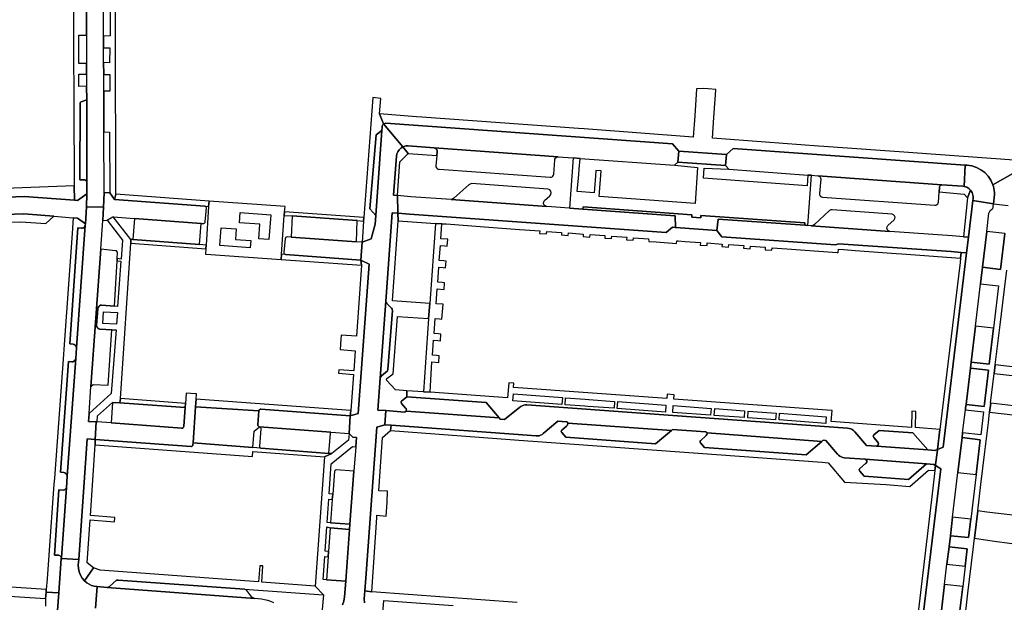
# Model space of a CAD drawing. Header units: metres. Extents: x 127325 to 135234, y 401140 to 409815.
# Tile 59 of 125: x 129491 to 129772, y 407478 to 407645. Entities that reach past the tile are written whole.
import ezdxf

# ---------------------------------------------------------------- set-up
doc = ezdxf.new("R2010")
doc.units = ezdxf.units.M
doc.layers.add('wegvakonderdelen', color=7, linetype='Continuous')

msp = doc.modelspace()

# ---------------------------------------------------------------- linework, layer by layer
at = {"layer": 'wegvakonderdelen'}
for points in [[(129509.63, 407670.86), (129509.74, 407640.17), (129509.77, 407632.14), (129509.78, 407629.1), (129509.79, 407625.65), (129509.8, 407621.75), (129509.83, 407613.77), (129509.89, 407598.55), (129509.85, 407594.98), (129509.77, 407591.22), (129514.59, 407591.13), (129514.75, 407595.24), (129514.7, 407612.6), (129514.66, 407624.2), (129514.65, 407628.98), (129514.63, 407632.38), (129514.62, 407636.56), (129514.62, 407636.56), (129514.61, 407639.95), (129514.51, 407674.05)], [(129516.37, 407674.06), (129516.52, 407639.98), (129514.61, 407639.95), (129514.62, 407636.56), (129516.37, 407636.59), (129516.31, 407632.35), (129514.63, 407632.38), (129514.65, 407628.98), (129516.45, 407628.98), (129516.37, 407624.25), (129514.66, 407624.2), (129514.7, 407612.6), (129516.32, 407612.58), (129516.4, 407595.23), (129517.75, 407593.35), (129518.09, 407594.89), (129518.04, 407640.8), (129518.04, 407640.8), (129518.01, 407648.7)], [(129505.93, 407672.79), (129506.03, 407643.49), (129506.07, 407632.66), (129506.1, 407625.07), (129506.11, 407621.99), (129506.12, 407620.49), (129506.2, 407597.27), (129506.3, 407593.16), (129507.23, 407593.1), (129509.85, 407594.98), (129509.89, 407598.55), (129509.29, 407598.93), (129508.09, 407598.96), (129507.89, 407598.96), (129507.9, 407620.88), (129508.02, 407621.08), (129508.24, 407621.22), (129509.8, 407621.75), (129509.79, 407625.65), (129507.59, 407625.6), (129507.57, 407629.09), (129509.78, 407629.1), (129509.77, 407632.14), (129507.56, 407632.14), (129507.52, 407640.21), (129509.74, 407640.17), (129509.74, 407640.17), (129509.63, 407670.86)], [(129774.36, 407604.52), (129745.43, 407606.63), (129744.22, 407606.72), (129720.08, 407608.49), (129718.51, 407608.6), (129688.29, 407610.81), (129688.69, 407616.75), (129688.69, 407616.75), (129689.27, 407624.48), (129689.23, 407624.73), (129687.04, 407624.89), (129685.88, 407624.97), (129683.74, 407624.92), (129683.24, 407617.18), (129682.83, 407611.17), (129651.68, 407613.46), (129650.05, 407613.57), (129605.4, 407616.85), (129603.9, 407616.96), (129593.37, 407617.73), (129594.44, 407614.91), (129595.17, 407615.16), (129676.93, 407609.2), (129678.66, 407607.14), (129692.32, 407606.14), (129694.25, 407607.91), (129760.35, 407603.16), (129760.94, 407603.12), (129762.32, 407602.92), (129763.65, 407602.49), (129764.89, 407601.85), (129766, 407601.01), (129766.96, 407599.99), (129767.73, 407598.83), (129768.3, 407597.56), (129773.93, 407600.73)], [(129589.01, 407478.33), (129588.99, 407479.46), (129589.16, 407481.74), (129589.42, 407485.36), (129592.54, 407528.4), (129592.54, 407528.4), (129594.84, 407529.13), (129595.1, 407533.14), (129592.89, 407533.27), (129593.55, 407542.38), (129595.14, 407564.37), (129596.96, 407589.54), (129598.59, 407589.42), (129598.58, 407589.6), (129598.44, 407594.48), (129597.33, 407594.56), (129598.14, 407605.7), (129598.26, 407606.36), (129598.52, 407606.98), (129598.9, 407607.54), (129599.39, 407608), (129599.96, 407608.34), (129594.44, 407614.91), (129594.33, 407614.8), (129594.24, 407614.67), (129594.17, 407614.53), (129594.13, 407614.38), (129594.11, 407614.22), (129594.09, 407613.98), (129594.02, 407612.99), (129592.26, 407588.83), (129592.08, 407586.33), (129590.94, 407582.11), (129588.34, 407581.16), (129587.96, 407576.08), (129590.39, 407574.94), (129587.22, 407532.31), (129585, 407531.66), (129584.64, 407526.62), (129585.69, 407525.59), (129586.72, 407525.48), (129586.53, 407522.86), (129586.02, 407515.93), (129584.91, 407500.79), (129584.8, 407499.26), (129583.82, 407485.97), (129583.72, 407484.51), (129583.39, 407480.01), (129583.19, 407478.86), (129582.78, 407477.77)], [(129773.93, 407600.73), (129768.3, 407597.56), (129768.47, 407597.02), (129768.6, 407596.47), (129768.69, 407595.91), (129768.74, 407595.35), (129768.76, 407594.79), (129768.49, 407592.11), (129772.67, 407591.61)], [(129436.19, 407592.05), (129491.95, 407594.23), (129506.3, 407593.16), (129506.2, 407597.27), (129506.2, 407597.27), (129466.55, 407595.75)], [(129753.3, 407473.65), (129754.49, 407483.6), (129755.18, 407489.4), (129755.77, 407494.29), (129756.15, 407497.47), (129756.78, 407502.76), (129758.31, 407515.48), (129759.5, 407525.46), (129759.66, 407526.82), (129760.45, 407533.35), (129760.51, 407533.92), (129760.63, 407534.93), (129760.73, 407535.72), (129761.88, 407545.29), (129761.88, 407545.29), (129762.08, 407546.98), (129763.3, 407557.2), (129764.75, 407569.31), (129764.94, 407570.89), (129765.31, 407574.01), (129766.54, 407584.2), (129767.17, 407589.48), (129767.29, 407589.84), (129767.55, 407590.17), (129768.01, 407590.56), (129768.13, 407590.66), (129768.23, 407590.78), (129768.31, 407590.92), (129768.36, 407591.07), (129768.38, 407591.23), (129768.49, 407592.11), (129762.56, 407593.08), (129761.3, 407582.58), (129760.76, 407578.11), (129754.13, 407522.73), (129752.47, 407522.05), (129752.45, 407521.85), (129751.96, 407517.78), (129751.92, 407517.46), (129753.4, 407516.59), (129748.12, 407472.55)], [(129771.72, 407583.62), (129770.49, 407573.38), (129765.31, 407574.01), (129764.94, 407570.89), (129764.75, 407569.31), (129769.93, 407568.73), (129768.49, 407556.63), (129767.26, 407546.38), (129762.08, 407546.98), (129761.88, 407545.29), (129767.06, 407544.7), (129765.89, 407535.06), (129765.81, 407534.36), (129760.63, 407534.93), (129760.51, 407533.92), (129760.45, 407533.35), (129765.63, 407532.77), (129764.85, 407526.25), (129759.66, 407526.82), (129759.5, 407525.46), (129764.68, 407524.84), (129763.49, 407514.9), (129761.97, 407502.19), (129761.34, 407496.96), (129756.15, 407497.47), (129755.77, 407494.29), (129760.96, 407493.78), (129760.37, 407488.82), (129759.67, 407483.03), (129758.48, 407473.07)], [(129760.18, 407472.67), (129761.18, 407481.09), (129762.69, 407493.54), (129763.05, 407496.76), (129763.98, 407504.53), (129764.88, 407512.09), (129765.98, 407521.36), (129766.99, 407529.76), (129766.99, 407529.76), (129767.32, 407532.7), (129767.7, 407535.24), (129767.62, 407535.25), (129768.67, 407543.75), (129768.93, 407546.19), (129769.35, 407549.23), (129770.36, 407557.65), (129771.47, 407566.99), (129772.22, 407573.17)], [(129787.77, 407544.02), (129768.93, 407546.19), (129768.67, 407543.75), (129786.55, 407541.7)], [(129785.5, 407533.18), (129767.7, 407535.24), (129767.32, 407532.7), (129794.03, 407529.68)], [(129582.78, 407477.77), (129583.19, 407478.86), (129583.39, 407480.01), (129583.72, 407484.51), (129578.23, 407484.9), (129577.24, 407484.97), (129577.71, 407491.55), (129578.67, 407491.49), (129578.76, 407492.98), (129577.81, 407493.05), (129578.3, 407499.97), (129579.21, 407499.69), (129584.8, 407499.26), (129584.91, 407500.79), (129579.31, 407501.2), (129578.39, 407501.27), (129578.86, 407507.91), (129579.85, 407507.83), (129579.97, 407509.33), (129578.97, 407509.4), (129579.58, 407517.99), (129585.59, 407522.93), (129586.53, 407522.86), (129586.72, 407525.48), (129586.72, 407525.48), (129585.69, 407525.59), (129584.64, 407526.62), (129584.49, 407524.74), (129579.76, 407520.88), (129577.68, 407519.97), (129575, 407483.13), (129577.38, 407480.65), (129576.81, 407474.33)], [(129512.28, 407476.86), (129512.81, 407482.96), (129512.81, 407482.96), (129512.76, 407482.97), (129511.97, 407483.09), (129511.21, 407483.31), (129510.48, 407483.64), (129509.81, 407484.07), (129509.2, 407484.58), (129508.53, 407485.35), (129508, 407486.22), (129507.63, 407487.17), (129507.44, 407488.17), (129507.42, 407489.19), (129507.53, 407490.69), (129502.56, 407490.99), (129501.85, 407481.19), (129501.12, 407471.16)], [(129563.15, 407478.3), (129562.31, 407478.68), (129561.44, 407478.99), (129560.55, 407479.23), (129559.65, 407479.39), (129557.73, 407479.54), (129515.63, 407482.75), (129512.81, 407482.96), (129512.28, 407476.86)], [(129501.12, 407471.16), (129501.85, 407481.19), (129498.24, 407481.34), (129498.1, 407479.5), (129498.02, 407477.35)], [(129632.59, 407478.45), (129591.12, 407481.48), (129589.16, 407481.74), (129588.99, 407479.46), (129589.01, 407478.33)], [(129594.12, 407473.06), (129594.52, 407479.04), (129614.31, 407477.61)]]:
    msp.add_lwpolyline(points, dxfattribs=at)
for points in [[(129509.83, 407613.77), (129509.8, 407621.75), (129508.24, 407621.22), (129508.02, 407621.08), (129507.9, 407620.88), (129507.89, 407598.96), (129508.09, 407598.96), (129509.29, 407598.93), (129509.89, 407598.55), (129509.83, 407613.77)], [(129588.88, 407588.24), (129588.79, 407587.21), (129588.34, 407581.16), (129590.94, 407582.11), (129592.08, 407586.33), (129592.26, 407588.83), (129590.57, 407590.65), (129592.38, 407611.78), (129594.02, 407612.99), (129594.09, 407613.98), (129594.11, 407614.22), (129594.13, 407614.38), (129594.17, 407614.53), (129594.24, 407614.67), (129594.33, 407614.8), (129594.44, 407614.91), (129593.37, 407617.73), (129593.7, 407622.19), (129591.41, 407622.4), (129588.88, 407588.24)], [(129595.17, 407615.16), (129594.44, 407614.91), (129599.96, 407608.34), (129600.26, 407608.46), (129600.57, 407608.55), (129600.89, 407608.61), (129601.21, 407608.64), (129601.53, 407608.63), (129608.95, 407608.09), (129644.31, 407605.53), (129648.52, 407605.22), (129650.55, 407605.08), (129677.44, 407603.13), (129678.42, 407604), (129678.66, 407607.14), (129676.93, 407609.2), (129595.17, 407615.16)], [(129594.02, 407612.99), (129592.38, 407611.78), (129590.57, 407590.65), (129592.26, 407588.83), (129594.02, 407612.99)], [(129601.51, 407606.5), (129599.96, 407608.34), (129599.39, 407608), (129598.9, 407607.54), (129598.52, 407606.98), (129598.26, 407606.36), (129598.14, 407605.7), (129597.33, 407594.56), (129598.44, 407594.48), (129599.1, 407604.09), (129601.51, 407606.5)], [(129608.95, 407608.09), (129601.53, 407608.63), (129601.21, 407608.64), (129600.89, 407608.61), (129600.57, 407608.55), (129600.26, 407608.46), (129599.96, 407608.34), (129601.51, 407606.5), (129609.66, 407605.89), (129609.75, 407606.97), (129609.74, 407607.27), (129609.65, 407607.56), (129609.47, 407607.81), (129609.23, 407607.99), (129608.95, 407608.09)], [(129643.31, 407604.56), (129643.36, 407604.87), (129643.5, 407605.14), (129643.72, 407605.36), (129644, 407605.49), (129644.31, 407605.53), (129608.95, 407608.09), (129609.23, 407607.99), (129609.47, 407607.81), (129609.65, 407607.56), (129609.74, 407607.27), (129609.75, 407606.97), (129609.66, 407605.89), (129609.41, 407602.98), (129609.43, 407602.67), (129609.56, 407602.39), (129609.77, 407602.17), (129610.05, 407602.04), (129610.35, 407602), (129642.04, 407599.68), (129642.33, 407599.71), (129642.59, 407599.82), (129642.81, 407600.01), (129642.96, 407600.26), (129643.03, 407600.54), (129643.31, 407604.56)], [(129692.32, 407606.14), (129678.66, 407607.14), (129678.42, 407604), (129692.05, 407603), (129692.32, 407606.14)], [(129760.35, 407603.16), (129694.25, 407607.91), (129692.32, 407606.14), (129692.05, 407603), (129692.93, 407601.97), (129715.54, 407600.33), (129716.51, 407600.26), (129718.4, 407600.12), (129753.77, 407597.55), (129759.75, 407597.11), (129760.1, 407597.06), (129760.35, 407603.16)], [(129716.51, 407600.26), (129715.54, 407600.33), (129715.29, 407597.27), (129685.75, 407599.42), (129685.95, 407602.32), (129692.93, 407601.97), (129692.05, 407603), (129678.42, 407604), (129677.44, 407603.13), (129684.01, 407602.45), (129683.33, 407592.21), (129656.02, 407594.17), (129656.51, 407601.48), (129655.04, 407601.6), (129654.93, 407600.06), (129654.56, 407595.26), (129649.75, 407595.65), (129650.17, 407600.45), (129650.3, 407601.99), (129650.55, 407605.08), (129648.52, 407605.22), (129647.56, 407590.85), (129651.35, 407590.57), (129651.39, 407591.22), (129682.44, 407588.98), (129682.4, 407588.33), (129684.96, 407588.14), (129685, 407588.79), (129714.69, 407586.65), (129714.64, 407586), (129715.54, 407585.93), (129716.51, 407600.26)], [(129768.3, 407597.56), (129767.73, 407598.83), (129766.96, 407599.99), (129766, 407601.01), (129764.89, 407601.85), (129763.65, 407602.49), (129762.32, 407602.92), (129760.94, 407603.12), (129760.35, 407603.16), (129760.1, 407597.06), (129760.13, 407597.05), (129760.5, 407596.95), (129760.83, 407596.82), (129761.13, 407596.66), (129761.42, 407596.46), (129761.68, 407596.23), (129761.92, 407595.97), (129762.15, 407595.66), (129762.34, 407595.31), (129762.48, 407594.95), (129762.58, 407594.57), (129762.63, 407594.19), (129762.62, 407593.59), (129762.56, 407593.08), (129768.49, 407592.11), (129768.76, 407594.79), (129768.74, 407595.35), (129768.69, 407595.91), (129768.6, 407596.47), (129768.47, 407597.02), (129768.3, 407597.56)], [(129641.41, 407596.28), (129619.57, 407597.93), (129618.84, 407597.56), (129614.56, 407593.74), (129614.17, 407593.43), (129613.74, 407593.32), (129641.09, 407591.32), (129640.66, 407591.46), (129640.33, 407591.77), (129640.15, 407592.18), (129640.16, 407592.64), (129640.36, 407593.05), (129641.92, 407594.41), (129642.23, 407594.79), (129642.33, 407595.28), (129642.2, 407595.75), (129641.87, 407596.11), (129641.41, 407596.28)], [(129753.06, 407596.7), (129753.09, 407596.94), (129753.19, 407597.16), (129753.34, 407597.35), (129753.54, 407597.48), (129753.77, 407597.55), (129718.4, 407600.12), (129718.64, 407600.04), (129718.86, 407599.9), (129719.03, 407599.71), (129719.14, 407599.48), (129719.19, 407599.23), (129718.8, 407595.1), (129718.82, 407594.79), (129718.94, 407594.51), (129719.14, 407594.27), (129719.4, 407594.11), (129719.7, 407594.04), (129751.77, 407591.75), (129752.06, 407591.77), (129752.32, 407591.89), (129752.54, 407592.07), (129752.69, 407592.32), (129752.75, 407592.6), (129752.97, 407595.51), (129753.06, 407596.7)], [(129509.77, 407591.22), (129509.85, 407594.98), (129507.23, 407593.1), (129506.3, 407593.16), (129491.95, 407594.23), (129436.19, 407592.05), (129436.31, 407587.08), (129449.71, 407587.61), (129451.35, 407587.67), (129456.81, 407587.89), (129462.24, 407588.1), (129463.79, 407588.16), (129464.59, 407588.19), (129466.4, 407588.26), (129475.93, 407588.64), (129478.52, 407588.74), (129480.26, 407588.8), (129481.25, 407588.84), (129491.9, 407589.26), (129500.46, 407588.59), (129505.93, 407588.16), (129507.14, 407588), (129509.42, 407586.42), (129509.77, 407591.22)], [(129543.95, 407590.99), (129543.9, 407591.13), (129543.83, 407591.25), (129543.72, 407591.35), (129543.6, 407591.42), (129543.46, 407591.46), (129517.75, 407593.35), (129516.4, 407595.23), (129514.75, 407595.24), (129514.59, 407591.13), (129514.38, 407587.4), (129515.62, 407587.42), (129517.34, 407588.36), (129523.42, 407587.91), (129542.42, 407586.54), (129543.06, 407586.49), (129543.22, 407586.5), (129543.36, 407586.56), (129543.48, 407586.67), (129543.56, 407586.8), (129543.6, 407586.95), (129543.95, 407590.99)], [(129518.09, 407594.89), (129517.75, 407593.35), (129543.46, 407591.46), (129544.59, 407591.38), (129544.74, 407592.92), (129518.09, 407594.89)], [(129760.5, 407596.95), (129760.13, 407597.05), (129760.1, 407597.06), (129759.75, 407597.11), (129753.77, 407597.55), (129753.54, 407597.48), (129753.34, 407597.35), (129753.19, 407597.16), (129753.09, 407596.94), (129753.06, 407596.7), (129752.97, 407595.51), (129760.12, 407594.9), (129761.06, 407593.85), (129761.92, 407595.97), (129761.68, 407596.23), (129761.42, 407596.46), (129761.13, 407596.66), (129760.83, 407596.82), (129760.5, 407596.95)], [(129762.56, 407593.08), (129762.62, 407593.59), (129762.63, 407594.19), (129762.58, 407594.57), (129762.48, 407594.95), (129762.34, 407595.31), (129762.15, 407595.66), (129761.92, 407595.97), (129761.06, 407593.85), (129759.87, 407582.7), (129761.3, 407582.58), (129762.56, 407593.08)], [(129566.18, 407588.81), (129566.27, 407589.85), (129566.38, 407591.32), (129565.08, 407591.41), (129544.74, 407592.92), (129544.59, 407591.38), (129543.85, 407580.36), (129543.81, 407579.29), (129543.71, 407577.77), (129545.19, 407577.67), (129565.31, 407576.22), (129565.41, 407577.76), (129566.18, 407588.81)], [(129651.35, 407590.57), (129647.56, 407590.85), (129641.09, 407591.32), (129613.74, 407593.32), (129602.26, 407594.14), (129598.44, 407594.48), (129598.58, 407589.6), (129598.59, 407589.42), (129601.91, 407589.18), (129675.11, 407583.92), (129676.93, 407585.43), (129677.72, 407585.37), (129677.7, 407588.67), (129651.35, 407590.57)], [(129500.46, 407588.59), (129491.9, 407589.26), (129481.25, 407588.84), (129482.29, 407586.85), (129491.04, 407586.97), (129498.18, 407586.48), (129500.46, 407588.59)], [(129513.8, 407579.16), (129514.38, 407587.4), (129514.59, 407591.13), (129509.77, 407591.22), (129509.42, 407586.42), (129509.4, 407586.06), (129506.88, 407551.05), (129506.67, 407548.02), (129504.26, 407514.44), (129504.02, 407511.13), (129502.58, 407491.27), (129502.56, 407490.99), (129507.53, 407490.69), (129509.97, 407525.07), (129512.18, 407524.93), (129512.53, 407529.95), (129510.33, 407530.09), (129510.49, 407532.3), (129511.03, 407539.98), (129513.8, 407579.16)], [(129553.59, 407589.6), (129562.29, 407588.96), (129561.74, 407581.92), (129558.88, 407582.14), (129559.15, 407586.28), (129553.4, 407586.71), (129553.59, 407589.6)], [(129566.27, 407589.85), (129566.18, 407588.81), (129568.44, 407588.65), (129586.99, 407587.33), (129588.79, 407587.21), (129588.88, 407588.24), (129566.27, 407589.85)], [(129601.09, 407537.11), (129601.14, 407538.83), (129597.87, 407539.05), (129595.34, 407541.8), (129595.41, 407542.3), (129597.26, 407543.65), (129598.42, 407560.02), (129607.32, 407559.44), (129607.67, 407563.7), (129597.04, 407564.45), (129598.65, 407587.23), (129598.59, 407589.42), (129596.96, 407589.54), (129595.14, 407564.37), (129595.22, 407563.97), (129595.43, 407563.67), (129596.71, 407562.4), (129596.93, 407562.05), (129596.99, 407561.69), (129595.7, 407544.89), (129595.59, 407544.51), (129593.89, 407543.09), (129593.66, 407542.79), (129593.55, 407542.38), (129592.89, 407533.27), (129595.1, 407533.14), (129600.44, 407532.75), (129600.69, 407532.84), (129600.89, 407533.03), (129600.97, 407533.2), (129600.99, 407533.38), (129600.97, 407533.56), (129600.89, 407533.72), (129600.77, 407533.86), (129599.64, 407535.17), (129599.56, 407535.29), (129599.51, 407535.43), (129599.51, 407535.58), (129599.54, 407535.72), (129599.61, 407535.85), (129601.09, 407537.11)], [(129689.51, 407584.5), (129677.72, 407585.37), (129676.93, 407585.43), (129675.11, 407583.92), (129601.91, 407589.18), (129598.59, 407589.42), (129598.65, 407587.23), (129609.28, 407586.48), (129611.13, 407586.45), (129612.36, 407586.37), (129624.51, 407585.48), (129633.27, 407584.83), (129634.8, 407584.73), (129639.07, 407584.41), (129639.01, 407583.68), (129640.96, 407583.54), (129641.02, 407584.27), (129645.26, 407583.96), (129645.21, 407583.23), (129647.15, 407583.09), (129647.21, 407583.81), (129651.45, 407583.51), (129651.4, 407582.78), (129653.35, 407582.64), (129653.4, 407583.37), (129657.64, 407583.06), (129657.59, 407582.33), (129659.53, 407582.19), (129659.59, 407582.91), (129663.83, 407582.61), (129663.78, 407581.88), (129665.72, 407581.73), (129665.78, 407582.46), (129670.02, 407582.15), (129670.15, 407581.42), (129672.22, 407581.27), (129678.08, 407580.85), (129678.15, 407581.55), (129678.51, 407581.53), (129680.56, 407581.4), (129684.85, 407581.09), (129684.8, 407580.35), (129686.75, 407580.21), (129686.8, 407580.95), (129691.03, 407580.64), (129691, 407579.92), (129692.92, 407579.75), (129692.97, 407580.49), (129697.21, 407580.19), (129697.15, 407579.47), (129699.09, 407579.32), (129699.15, 407580.05), (129703.38, 407579.74), (129703.34, 407579.02), (129705.27, 407578.87), (129705.33, 407579.6), (129709.56, 407579.29), (129723.83, 407578.23), (129724.2, 407578.22), (129724.27, 407579.17), (129725.8, 407579.06), (129728.96, 407578.83), (129740.73, 407577.97), (129742.32, 407577.86), (129759.07, 407576.64), (129759.28, 407578.24), (129756.36, 407578.49), (129724.26, 407580.72), (129723.38, 407580.38), (129690.96, 407582.75), (129689.51, 407584.5)], [(129689.96, 407587.78), (129714.64, 407586), (129714.69, 407586.65), (129685, 407588.79), (129684.96, 407588.14), (129682.4, 407588.33), (129682.44, 407588.98), (129651.39, 407591.22), (129651.35, 407590.57), (129677.7, 407588.67), (129677.72, 407585.37), (129689.51, 407584.5), (129689.96, 407587.78)], [(129740.13, 407587.52), (129740.33, 407587.89), (129740.37, 407588.31), (129740.22, 407588.7), (129739.93, 407589.01), (129739.54, 407589.16), (129722.46, 407590.41), (129722.09, 407590.39), (129721.71, 407590.21), (129717.38, 407586.23), (129717.04, 407585.97), (129716.49, 407585.86), (129738.94, 407584.27), (129738.52, 407584.41), (129738.21, 407584.71), (129738.06, 407585.13), (129738.11, 407585.57), (129738.35, 407585.94), (129740.13, 407587.52)], [(129504.26, 407514.44), (129504.19, 407514.74), (129504.05, 407515.01), (129503.85, 407515.23), (129503.59, 407515.39), (129503.3, 407515.48), (129502.3, 407515.59), (129504.59, 407547.16), (129505.54, 407547.08), (129505.86, 407547.1), (129506.17, 407547.22), (129506.42, 407547.43), (129506.59, 407547.7), (129506.67, 407548.02), (129506.88, 407551.05), (129506.85, 407551.35), (129506.72, 407551.63), (129506.52, 407551.86), (129506.26, 407552.02), (129505.96, 407552.09), (129504.95, 407552.17), (129507.32, 407585.25), (129508.31, 407585.17), (129508.62, 407585.18), (129508.91, 407585.29), (129509.15, 407585.49), (129509.32, 407585.76), (129509.4, 407586.06), (129509.42, 407586.42), (129507.14, 407588), (129505.93, 407588.16), (129505.66, 407583.66), (129503.27, 407550.69), (129503.15, 407549.12), (129500.59, 407513.85), (129500.47, 407512.17), (129498.51, 407485.21), (129498.29, 407482.12), (129498.24, 407481.34), (129501.85, 407481.19), (129502.56, 407490.99), (129502.58, 407491.27), (129502.08, 407491.83), (129501.78, 407491.91), (129500.6, 407491.95), (129501.9, 407510.53), (129503.26, 407510.5), (129503.45, 407510.57), (129504.02, 407511.13), (129504.26, 407514.44)], [(129517.15, 407535.51), (129519.24, 407535.37), (129519.41, 407536.58), (129522.4, 407580.9), (129522.37, 407581.96), (129517.34, 407588.36), (129515.62, 407587.42), (129519.99, 407581.77), (129519.6, 407576.38), (129518.54, 407576.49), (129518.5, 407575.89), (129519.56, 407575.78), (129518.63, 407562.83), (129517.75, 407562.9), (129514.07, 407563.2), (129513.76, 407563.18), (129513.47, 407563.06), (129513.23, 407562.86), (129513.07, 407562.59), (129513, 407562.28), (129512.65, 407557.43), (129512.67, 407557.14), (129512.79, 407556.86), (129512.98, 407556.64), (129513.24, 407556.49), (129513.53, 407556.42), (129517.01, 407556.21), (129518.22, 407556.14), (129516.82, 407538.02), (129510.49, 407532.3), (129510.33, 407530.09), (129512.53, 407529.95), (129512.78, 407529.93), (129512.9, 407531.69), (129517.15, 407535.51)], [(129542.42, 407586.54), (129523.42, 407587.91), (129522.92, 407581.92), (129541.99, 407580.5), (129542.42, 407586.54)], [(129586.99, 407587.33), (129568.44, 407588.65), (129568.11, 407582.58), (129586.75, 407581.27), (129586.99, 407587.33)], [(129610.39, 407548.81), (129609.68, 407548.86), (129608.44, 407548.96), (129608.75, 407553.22), (129609.97, 407553.12), (129610.7, 407553.08), (129610.85, 407554.98), (129610.12, 407555.06), (129608.89, 407555.15), (129609.2, 407559.4), (129610.4, 407559.33), (129611.14, 407559.26), (129611.3, 407561.36), (129611.45, 407563.46), (129609.5, 407563.59), (129609.8, 407567.84), (129611.76, 407567.73), (129611.9, 407569.62), (129611.17, 407569.7), (129609.95, 407569.76), (129610.26, 407574.02), (129611.47, 407573.94), (129612.18, 407573.89), (129612.34, 407575.8), (129611.63, 407575.88), (129610.39, 407575.95), (129610.69, 407580.23), (129611.93, 407580.12), (129612.63, 407580.07), (129612.78, 407582.02), (129610.83, 407582.14), (129611.13, 407586.45), (129609.28, 407586.48), (129607.67, 407563.7), (129607.32, 407559.44), (129605.83, 407538.5), (129607.78, 407538.37), (129608.29, 407547.04), (129610.25, 407546.89), (129610.39, 407548.81)], [(129756.66, 407583.01), (129738.94, 407584.27), (129716.49, 407585.86), (129715.54, 407585.93), (129714.64, 407586), (129689.96, 407587.78), (129689.51, 407584.5), (129690.96, 407582.75), (129723.38, 407580.38), (129724.26, 407580.72), (129756.36, 407578.49), (129759.28, 407578.24), (129760.76, 407578.11), (129761.3, 407582.58), (129759.87, 407582.7), (129756.66, 407583.01)], [(129509.4, 407586.06), (129509.32, 407585.76), (129509.15, 407585.49), (129508.91, 407585.29), (129508.62, 407585.18), (129508.31, 407585.17), (129507.32, 407585.25), (129504.95, 407552.17), (129505.96, 407552.09), (129506.26, 407552.02), (129506.52, 407551.86), (129506.72, 407551.63), (129506.85, 407551.35), (129506.88, 407551.05), (129509.4, 407586.06)], [(129548.17, 407585.3), (129552.41, 407584.99), (129552.21, 407581.92), (129556.59, 407581.62), (129556.46, 407579.52), (129547.81, 407580.19), (129548.17, 407585.3)], [(129771.72, 407583.62), (129766.54, 407584.2), (129765.31, 407574.01), (129770.49, 407573.38), (129771.72, 407583.62)], [(129522.92, 407581.92), (129522.37, 407581.96), (129522.4, 407580.9), (129543.81, 407579.29), (129543.85, 407580.36), (129541.99, 407580.5), (129522.92, 407581.92)], [(129588.34, 407581.16), (129586.75, 407581.27), (129568.11, 407582.58), (129566.98, 407582.66), (129566.82, 407582.65), (129566.67, 407582.59), (129566.55, 407582.49), (129566.47, 407582.35), (129566.43, 407582.2), (129566.06, 407578.26), (129566.06, 407578.1), (129566.12, 407577.95), (129566.21, 407577.82), (129566.35, 407577.73), (129566.5, 407577.68), (129587.96, 407576.08), (129588.34, 407581.16)], [(129517.01, 407556.21), (129513.53, 407556.42), (129513.24, 407556.49), (129512.98, 407556.64), (129512.79, 407556.86), (129512.67, 407557.14), (129512.65, 407557.43), (129513, 407562.28), (129513.07, 407562.59), (129513.23, 407562.86), (129513.47, 407563.06), (129513.76, 407563.18), (129514.07, 407563.2), (129517.75, 407562.9), (129518.5, 407575.89), (129518.54, 407576.49), (129518.63, 407578.19), (129518.54, 407578.44), (129518.27, 407578.67), (129518.07, 407578.74), (129513.8, 407579.16), (129511.03, 407539.98), (129511.68, 407540.64), (129515.95, 407540.38), (129517.01, 407556.21)], [(129760.76, 407578.11), (129759.28, 407578.24), (129759.07, 407576.64), (129758.92, 407575.39), (129753.73, 407532.44), (129753.16, 407527.78), (129752.47, 407522.05), (129754.13, 407522.73), (129760.76, 407578.11)], [(129566.5, 407577.68), (129565.41, 407577.76), (129565.31, 407576.22), (129588.2, 407574.58), (129587.96, 407576.08), (129566.5, 407577.68)], [(129590.39, 407574.94), (129587.96, 407576.08), (129588.2, 407574.58), (129586.73, 407554.41), (129582.38, 407554.7), (129582.26, 407553.53), (129582.09, 407550.58), (129586.39, 407550.21), (129585.98, 407544.46), (129581.69, 407544.79), (129581.62, 407543.82), (129585.91, 407543.47), (129585.18, 407533.22), (129585, 407531.66), (129587.22, 407532.31), (129590.39, 407574.94)], [(129595.14, 407564.37), (129593.55, 407542.38), (129593.66, 407542.79), (129593.89, 407543.09), (129595.59, 407544.51), (129595.7, 407544.89), (129596.99, 407561.69), (129596.93, 407562.05), (129596.71, 407562.4), (129595.43, 407563.67), (129595.22, 407563.97), (129595.14, 407564.37)], [(129514.37, 407558.01), (129514.6, 407561.36), (129518.56, 407561.16), (129518.33, 407557.81), (129514.37, 407558.01)], [(129768.49, 407556.63), (129763.3, 407557.2), (129762.08, 407546.98), (129767.26, 407546.38), (129768.49, 407556.63)], [(129506.67, 407548.02), (129506.59, 407547.7), (129506.42, 407547.43), (129506.17, 407547.22), (129505.86, 407547.1), (129505.54, 407547.08), (129504.59, 407547.16), (129502.3, 407515.59), (129503.3, 407515.48), (129503.59, 407515.39), (129503.85, 407515.23), (129504.05, 407515.01), (129504.19, 407514.74), (129504.26, 407514.44), (129506.67, 407548.02)], [(129767.06, 407544.7), (129761.88, 407545.29), (129760.73, 407535.72), (129760.63, 407534.93), (129765.81, 407534.36), (129765.89, 407535.06), (129767.06, 407544.7)], [(129631.65, 407541.02), (129630.19, 407541.06), (129629.79, 407536.75), (129607.78, 407538.37), (129605.83, 407538.5), (129601.14, 407538.83), (129601.09, 407537.11), (129623.77, 407535.47), (129627.47, 407531.09), (129627.77, 407530.73), (129629.01, 407530.62), (129633.31, 407534.09), (129633.67, 407534.36), (129634.06, 407534.56), (129634.49, 407534.7), (129634.93, 407534.77), (129635.38, 407534.77), (129676.99, 407531.76), (129726.85, 407528.16), (129727.31, 407528.09), (129727.75, 407527.95), (129728.17, 407527.74), (129728.55, 407527.47), (129728.88, 407527.14), (129732.24, 407523.24), (129735.09, 407523.03), (129735.38, 407523.15), (129735.59, 407523.38), (129735.67, 407523.68), (129735.6, 407523.98), (129735.39, 407524.22), (129734.31, 407525.5), (129734.22, 407525.64), (129734.18, 407525.8), (129734.2, 407525.96), (129734.26, 407526.11), (129734.36, 407526.23), (129735.82, 407527.49), (129745.5, 407526.79), (129749.69, 407521.97), (129751.78, 407521.76), (129752.47, 407522.05), (129753.16, 407527.78), (129746.17, 407528.29), (129746.35, 407532.93), (129745.19, 407533.02), (129745.06, 407528.37), (129722.2, 407530.03), (129722.49, 407533.23), (129720.98, 407533.27), (129677.26, 407536.42), (129677.35, 407537.68), (129675.38, 407537.82), (129675.31, 407536.59), (129631.58, 407539.78), (129631.65, 407541.02)], [(129540.87, 407534.26), (129541.03, 407536.46), (129541.14, 407537.91), (129540.84, 407537.94), (129538.19, 407538.13), (129537.97, 407535.18), (129537.89, 407534.08), (129537.47, 407528.59), (129537.44, 407528.44), (129537.35, 407528.3), (129537.23, 407528.19), (129537.08, 407528.13), (129536.92, 407528.12), (129516.76, 407529.63), (129512.78, 407529.93), (129512.53, 407529.95), (129512.18, 407524.93), (129539.58, 407522.92), (129539.73, 407522.93), (129539.87, 407522.99), (129539.98, 407523.09), (129540.06, 407523.22), (129540.09, 407523.37), (129540.14, 407524), (129540.87, 407534.26)], [(129519.41, 407536.58), (129519.24, 407535.37), (129537.89, 407534.08), (129537.97, 407535.18), (129519.41, 407536.58)], [(129542.27, 407536.36), (129541.03, 407536.46), (129540.87, 407534.26), (129558.92, 407533.07), (129558.96, 407533.23), (129559.04, 407533.36), (129559.16, 407533.47), (129559.31, 407533.53), (129559.48, 407533.55), (129585, 407531.66), (129585.18, 407533.22), (129542.27, 407536.36)], [(129601.09, 407537.11), (129599.61, 407535.85), (129599.54, 407535.72), (129599.51, 407535.58), (129599.51, 407535.43), (129599.56, 407535.29), (129599.64, 407535.17), (129600.77, 407533.86), (129600.89, 407533.72), (129600.97, 407533.56), (129600.99, 407533.38), (129600.97, 407533.2), (129600.89, 407533.03), (129627.47, 407531.09), (129623.77, 407535.47), (129601.09, 407537.11)], [(129645.52, 407536.87), (129645.38, 407534.9), (129631.38, 407535.92), (129631.53, 407537.89), (129645.52, 407536.87)], [(129646.42, 407536.8), (129652.03, 407536.39), (129653.05, 407536.32), (129660.38, 407535.79), (129660.23, 407533.81), (129652.79, 407534.35), (129651.89, 407534.42), (129646.28, 407534.83), (129646.42, 407536.8)], [(129537.89, 407534.08), (129519.24, 407535.37), (129517.15, 407535.51), (129516.76, 407529.63), (129536.92, 407528.12), (129537.08, 407528.13), (129537.23, 407528.19), (129537.35, 407528.3), (129537.44, 407528.44), (129537.47, 407528.59), (129537.89, 407534.08)], [(129559.06, 407528.56), (129558.91, 407528.59), (129558.77, 407528.67), (129558.67, 407528.79), (129558.61, 407528.94), (129558.6, 407529.09), (129558.92, 407533.07), (129540.87, 407534.26), (129540.14, 407524), (129557.22, 407522.64), (129557.59, 407527.3), (129559.06, 407528.56)], [(129585, 407531.66), (129559.48, 407533.55), (129559.31, 407533.53), (129559.16, 407533.47), (129559.04, 407533.36), (129558.96, 407533.23), (129558.92, 407533.07), (129558.6, 407529.09), (129558.61, 407528.94), (129558.67, 407528.79), (129558.77, 407528.67), (129558.91, 407528.59), (129559.06, 407528.56), (129579.45, 407527.03), (129584.64, 407526.62), (129585, 407531.66)], [(129635.38, 407534.77), (129634.93, 407534.77), (129634.49, 407534.7), (129634.06, 407534.56), (129633.67, 407534.36), (129633.31, 407534.09), (129629.01, 407530.62), (129627.77, 407530.73), (129627.47, 407531.09), (129600.89, 407533.03), (129600.69, 407532.84), (129600.44, 407532.75), (129595.1, 407533.14), (129594.84, 407529.13), (129596.65, 407528.99), (129637.97, 407525.96), (129638.42, 407525.93), (129638.86, 407525.98), (129639.29, 407526.11), (129639.69, 407526.31), (129640.04, 407526.59), (129644.15, 407530.11), (129646.62, 407529.98), (129646.73, 407529.95), (129646.84, 407529.9), (129646.94, 407529.82), (129647.01, 407529.73), (129647.06, 407529.61), (129676.57, 407527.5), (129676.91, 407527.78), (129686.3, 407527.12), (129686.42, 407527.1), (129686.53, 407527.05), (129686.63, 407526.98), (129686.71, 407526.88), (129686.76, 407526.78), (129719.51, 407524.39), (129719.87, 407524.68), (129720.65, 407524.61), (129723.98, 407520.77), (129724.28, 407520.43), (129724.63, 407520.14), (129725.03, 407519.93), (129725.46, 407519.78), (129725.91, 407519.71), (129731.89, 407519.26), (129749.36, 407517.95), (129751.46, 407517.74), (129751.92, 407517.46), (129751.96, 407517.78), (129752.45, 407521.85), (129752.47, 407522.05), (129751.78, 407521.76), (129749.69, 407521.97), (129735.09, 407523.03), (129732.24, 407523.24), (129728.88, 407527.14), (129728.55, 407527.47), (129728.17, 407527.74), (129727.75, 407527.95), (129727.31, 407528.09), (129726.85, 407528.16), (129676.99, 407531.76), (129635.38, 407534.77)], [(129661.27, 407535.73), (129675.04, 407534.74), (129674.88, 407532.74), (129661.13, 407533.74), (129661.27, 407535.73)], [(129677.12, 407534.57), (129687.89, 407533.79), (129687.75, 407531.87), (129676.98, 407532.65), (129677.12, 407534.57)], [(129688.93, 407533.72), (129697.45, 407533.1), (129697.31, 407531.17), (129688.79, 407531.79), (129688.93, 407533.72)], [(129698.49, 407533.03), (129706.43, 407532.46), (129706.3, 407530.55), (129698.35, 407531.12), (129698.49, 407533.03)], [(129720.76, 407531.41), (129720.67, 407530.14), (129720.62, 407529.51), (129707.32, 407530.48), (129707.46, 407532.38), (129720.76, 407531.41)], [(129579.45, 407527.03), (129559.06, 407528.56), (129559.21, 407528.51), (129559.33, 407528.42), (129559.42, 407528.29), (129559.47, 407528.15), (129559.48, 407527.99), (129559.07, 407522.97), (129559.08, 407522.83), (129559.13, 407522.7), (129559.23, 407522.58), (129559.35, 407522.5), (129559.48, 407522.46), (129578.92, 407520.97), (129579.36, 407526.68), (129579.45, 407527.03)], [(129596.5, 407527.44), (129596.65, 407528.99), (129594.84, 407529.13), (129592.54, 407528.4), (129589.42, 407485.36), (129589.16, 407481.74), (129591.12, 407481.48), (129592.53, 407502.69), (129592.58, 407503.3), (129595.22, 407503.1), (129595.3, 407504.28), (129595.5, 407507.04), (129595.61, 407510.14), (129593.1, 407510.29), (129594.22, 407525.44), (129596.5, 407527.44)], [(129684.93, 407523.93), (129684.82, 407524.06), (129684.76, 407524.21), (129684.77, 407524.37), (129684.83, 407524.52), (129684.94, 407524.64), (129686.52, 407526.01), (129686.7, 407526.3), (129686.79, 407526.53), (129686.76, 407526.78), (129686.71, 407526.88), (129686.63, 407526.98), (129686.53, 407527.05), (129686.42, 407527.1), (129686.3, 407527.12), (129676.91, 407527.78), (129676.57, 407527.5), (129672.08, 407523.69), (129646.45, 407525.54), (129645.29, 407526.87), (129645.21, 407527), (129645.17, 407527.15), (129645.18, 407527.3), (129645.23, 407527.45), (129645.32, 407527.58), (129646.71, 407528.76), (129646.92, 407528.99), (129647.06, 407529.61), (129647.01, 407529.73), (129646.94, 407529.82), (129646.84, 407529.9), (129646.73, 407529.95), (129646.62, 407529.98), (129644.15, 407530.11), (129640.04, 407526.59), (129639.69, 407526.31), (129639.29, 407526.11), (129638.86, 407525.98), (129638.42, 407525.93), (129637.97, 407525.96), (129596.65, 407528.99), (129596.5, 407527.44), (129635.65, 407524.57), (129637.09, 407524.46), (129719.57, 407518.42), (129721.32, 407518.29), (129725.97, 407512.76), (129737.83, 407512.06), (129744.62, 407511.55), (129749.95, 407516.2), (129751.75, 407516.04), (129751.92, 407517.46), (129751.46, 407517.74), (129749.36, 407517.95), (129744.26, 407513.52), (129731.59, 407514.43), (129730.3, 407515.93), (129730.22, 407516.05), (129730.18, 407516.2), (129730.19, 407516.35), (129730.25, 407516.49), (129730.34, 407516.61), (129731.97, 407518.06), (129732.23, 407518.25), (129732.36, 407518.53), (129732.34, 407518.85), (129732.17, 407519.11), (129731.89, 407519.26), (129725.91, 407519.71), (129725.46, 407519.78), (129725.03, 407519.93), (129724.63, 407520.14), (129724.28, 407520.43), (129723.98, 407520.77), (129720.65, 407524.61), (129719.87, 407524.68), (129719.51, 407524.39), (129715, 407520.55), (129686.02, 407522.64), (129684.93, 407523.93)], [(129676.57, 407527.5), (129647.06, 407529.61), (129646.92, 407528.99), (129646.71, 407528.76), (129645.32, 407527.58), (129645.23, 407527.45), (129645.18, 407527.3), (129645.17, 407527.15), (129645.21, 407527), (129645.29, 407526.87), (129646.45, 407525.54), (129672.08, 407523.69), (129676.57, 407527.5)], [(129734.36, 407526.23), (129734.26, 407526.11), (129734.2, 407525.96), (129734.18, 407525.8), (129734.22, 407525.64), (129734.31, 407525.5), (129735.39, 407524.22), (129735.6, 407523.98), (129735.67, 407523.68), (129735.59, 407523.38), (129735.38, 407523.15), (129735.09, 407523.03), (129749.69, 407521.97), (129745.5, 407526.79), (129735.82, 407527.49), (129734.36, 407526.23)], [(129512.27, 407523.39), (129512.18, 407524.93), (129509.97, 407525.07), (129507.53, 407490.69), (129507.42, 407489.19), (129507.44, 407488.17), (129507.63, 407487.17), (129508, 407486.22), (129508.53, 407485.35), (129509.2, 407484.58), (129511.71, 407488.29), (129509.9, 407489.72), (129510.76, 407501.99), (129517.78, 407501.4), (129517.88, 407502.68), (129510.85, 407503.26), (129512.27, 407523.39)], [(129559.48, 407522.46), (129557.22, 407522.64), (129540.14, 407524), (129540.09, 407523.37), (129540.06, 407523.22), (129539.98, 407523.09), (129539.87, 407522.99), (129539.73, 407522.93), (129539.58, 407522.92), (129512.18, 407524.93), (129512.27, 407523.39), (129557.11, 407520.06), (129557.24, 407521.49), (129577.68, 407519.97), (129579.76, 407520.88), (129578.92, 407520.97), (129559.48, 407522.46)], [(129719.51, 407524.39), (129686.76, 407526.78), (129686.79, 407526.53), (129686.7, 407526.3), (129686.52, 407526.01), (129684.94, 407524.64), (129684.83, 407524.52), (129684.77, 407524.37), (129684.76, 407524.21), (129684.82, 407524.06), (129684.93, 407523.93), (129686.02, 407522.64), (129715, 407520.55), (129719.51, 407524.39)], [(129764.68, 407524.84), (129759.5, 407525.46), (129758.31, 407515.48), (129763.49, 407514.9), (129764.68, 407524.84)], [(129749.36, 407517.95), (129731.89, 407519.26), (129732.17, 407519.11), (129732.34, 407518.85), (129732.36, 407518.53), (129732.23, 407518.25), (129731.97, 407518.06), (129730.34, 407516.61), (129730.25, 407516.49), (129730.19, 407516.35), (129730.18, 407516.2), (129730.22, 407516.05), (129730.3, 407515.93), (129731.59, 407514.43), (129744.26, 407513.52), (129749.36, 407517.95)], [(129586.02, 407515.93), (129581, 407516.24), (129580.71, 407516.12), (129580.51, 407515.86), (129579.97, 407509.33), (129579.85, 407507.83), (129579.31, 407501.2), (129584.91, 407500.79), (129586.02, 407515.93)], [(129753.4, 407516.59), (129751.92, 407517.46), (129751.75, 407516.04), (129751.19, 407511.04), (129746.59, 407472.45), (129746.01, 407470.15), (129747.81, 407469.95), (129748.12, 407472.55), (129753.4, 407516.59)], [(129504.02, 407511.13), (129503.45, 407510.57), (129503.26, 407510.5), (129501.9, 407510.53), (129500.6, 407491.95), (129501.78, 407491.91), (129502.08, 407491.83), (129502.58, 407491.27), (129504.02, 407511.13)], [(129761.97, 407502.19), (129756.78, 407502.76), (129756.15, 407497.47), (129761.34, 407496.96), (129761.97, 407502.19)], [(129799.94, 407502.96), (129795.78, 407503.36), (129795.2, 407499.9), (129795.06, 407499.58), (129794.48, 407499.1), (129793.97, 407498.81), (129793.16, 407498.69), (129789.42, 407499.07), (129789.11, 407499.26), (129788.68, 407499.79), (129788.55, 407500.11), (129788.55, 407500.42), (129788.7, 407501.66), (129766.58, 407504.23), (129763.98, 407504.53), (129763.05, 407496.76), (129765.54, 407496.41), (129769.4, 407495.87), (129772.35, 407495.45), (129784.75, 407493.73), (129786.63, 407493.47), (129796.83, 407492.09), (129798.6, 407491.85), (129799.94, 407502.96)], [(129584.8, 407499.26), (129579.21, 407499.69), (129578.76, 407492.98), (129578.67, 407491.49), (129578.23, 407484.9), (129583.72, 407484.51), (129583.82, 407485.97), (129584.8, 407499.26)], [(129760.96, 407493.78), (129755.77, 407494.29), (129755.18, 407489.4), (129760.37, 407488.82), (129760.96, 407493.78)], [(129560.08, 407488.86), (129559.18, 407488.93), (129558.85, 407484.33), (129513.69, 407487.68), (129511.71, 407488.29), (129509.2, 407484.58), (129509.81, 407484.07), (129510.48, 407483.64), (129511.21, 407483.31), (129511.97, 407483.09), (129512.76, 407482.97), (129512.81, 407482.96), (129515.63, 407482.75), (129515.78, 407482.76), (129515.93, 407482.79), (129516.08, 407482.85), (129516.21, 407482.93), (129516.32, 407483.04), (129518.35, 407484.78), (129518.74, 407484.81), (129554.8, 407482.25), (129577.38, 407480.65), (129575, 407483.13), (129559.74, 407484.26), (129560.08, 407488.86)], [(129473.06, 407484.98), (129470.31, 407485.17), (129446.03, 407486.79), (129445.81, 407484.26), (129469.25, 407482.68), (129469.2, 407481.49), (129470.01, 407481.43), (129472.9, 407481.24), (129498.1, 407479.56), (129498.1, 407479.5), (129498.24, 407481.34), (129498.29, 407482.12), (129473.98, 407483.74), (129474.07, 407484.92), (129473.06, 407484.98)], [(129516.32, 407483.04), (129516.21, 407482.93), (129516.08, 407482.85), (129515.93, 407482.79), (129515.78, 407482.76), (129515.63, 407482.75), (129557.73, 407479.54), (129557.3, 407479.67), (129556.95, 407479.93), (129555.47, 407481.82), (129555.18, 407482.08), (129554.8, 407482.25), (129518.74, 407484.81), (129518.35, 407484.78), (129516.32, 407483.04)], [(129759.67, 407483.03), (129754.49, 407483.6), (129753.3, 407473.65), (129758.48, 407473.07), (129759.67, 407483.03)]]:
    msp.add_lwpolyline(points, close=True, dxfattribs=at)

doc.saveas('drawing.dxf')
